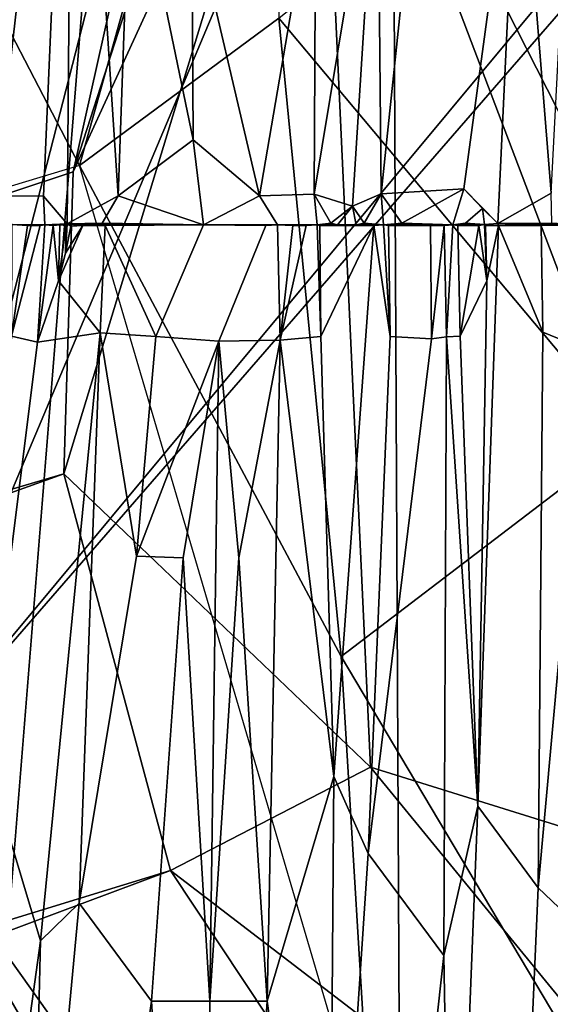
# Model space of a CAD drawing. Header units: millimetres. Extents: x -359 to 363, y -484 to 317.
# Tile 31 of 74: x -31 to -21, y -15 to 4. Entities that reach past the tile are written whole.
import ezdxf

# ---------------------------------------------------------------- set-up
doc = ezdxf.new("R2010")
doc.units = ezdxf.units.MM
doc.layers.add('Layer 01', color=7, linetype='Continuous', true_color=0x000000)

msp = doc.modelspace()

# ---------------------------------------------------------------- linework, layer by layer
at = {"layer": 'Layer 01'}
for points in [[(-4.469, 126.063, 479.001), (-24.22, 72.889, 479.038), (-22.597, -249.078, 479.034), (-0.024, -249.324, 478.999)], [(-24.22, 72.889, 479.038), (-47.321, 125.52, 479.127), (-50.117, -248.859, 479.143)], [(0.161, -68.421, 399), (-48.374, -68.558, 398.888), (-26.513, 104.826, 398.966), (-1.931, 105.304, 399.003)], [(-48.374, -68.558, 398.888), (-56.09, 103.482, 398.859), (-26.513, 104.826, 398.966)], [(-24.22, 72.889, 479.038), (-50.117, -248.859, 479.143), (-22.597, -249.078, 479.034)], [(4.683, 35.151, 227.615), (6.164, 34.939, 227.615), (-33.448, -10.683, 227.615)], [(4.683, 35.151, 227.615), (-33.448, -10.683, 227.615), (-15.647, 31.57, 227.615)], [(6.164, 34.939, 227.615), (-20.753, -28.549, 227.615), (-33.448, -10.683, 227.615)], [(-15.647, 31.57, 227.615), (-33.448, -10.683, 227.615), (-24.156, 25.532, 227.615)], [(-28.804, 20.071, 227.615), (-24.156, 25.532, 227.615), (-34.749, -4.848, 227.615)], [(-34.749, -4.848, 227.615), (-24.156, 25.532, 227.615), (-33.448, -10.683, 227.615)], [(-28.804, 20.071, 227.615), (-34.749, -4.848, 227.615), (-31.234, 15.983, 227.615)], [(-24.644, 17.313, 212.339), (-28.571, 7.018, 185.419), (-29.933, 0.93, 210.612)], [(-25.304, 11.012, 227.307), (-24.644, 17.313, 212.339), (-29.933, 0.93, 210.612)], [(-33.252, 7.676, 155.887), (-25.928, 14.958, 155.637), (-29.813, 1.05, 155.856)], [(-29.813, 1.05, 155.856), (-25.928, 14.958, 155.637), (-26.05, 3.831, 101.2)], [(-20.594, 1.721, 227.161), (-14.81, 14.134, 227.408), (-25.304, 11.012, 227.307)], [(-32.106, 10.219, 330.026), (-31.412, 0.473, 340.25), (-29.932, 13.422, 328.246)], [(-31.412, 0.473, 340.25), (-30.49, 0.47, 340.849), (-29.932, 13.422, 328.246)], [(-29.932, 13.422, 328.246), (-30.49, 0.47, 340.849), (-30.042, -0.053, 341.656)], [(-29.932, 13.422, 328.246), (-30.042, -0.053, 341.656), (-29.083, 0.475, 341.716)], [(-28.843, 7.226, 335.107), (-29.932, 13.422, 328.246), (-29.083, 0.475, 341.716)], [(-21.522, 8.214, 337.784), (-20.906, 0.525, 345.726), (-20.258, 13.049, 333.455)], [(-24.186, 7.739, 337.076), (-24.118, 0.512, 344.34), (-22.849, 12.694, 332.734)], [(-22.849, 12.694, 332.734), (-24.118, 0.512, 344.34), (-22.558, 0.61, 344.95), (-21.522, 8.214, 337.784)], [(-19.432, -4.068, 101.117), (-26.05, 3.831, 101.2), (-16.897, 11.185, 101.103)], [(-29.933, 0.93, 210.612), (-30.107, -4.773, 214.136), (-25.304, 11.012, 227.307)], [(-24.319, -10.317, 227.267), (-25.304, 11.012, 227.307), (-30.107, -4.773, 214.136)], [(-25.304, 11.012, 227.307), (-24.319, -10.317, 227.267), (-16.266, -12.827, 227.373)], [(-16.266, -12.827, 227.373), (-20.594, 1.721, 227.161), (-25.304, 11.012, 227.307)], [(-22.558, 0.61, 344.95), (-21.916, -0.046, 345.881), (-21.522, 8.214, 337.784)], [(-21.522, 8.214, 337.784), (-21.916, -0.046, 345.881), (-20.906, 0.525, 345.726)], [(-142.245, -30.069, 133.288), (-28.571, 7.018, 185.419), (-33.252, 7.676, 155.887)], [(-29.813, 1.05, 155.856), (-72.637, -11.908, 149.258), (-33.252, 7.676, 155.887)], [(-24.186, 7.739, 337.076), (-25.353, 6.688, 337.556), (-25.385, 0.504, 343.725)], [(-25.385, 0.504, 343.725), (-24.659, 0.279, 344.309), (-24.186, 7.739, 337.076)], [(-24.186, 7.739, 337.076), (-24.659, 0.279, 344.309), (-24.118, 0.512, 344.34)], [(-27.667, 1.534, 341.478), (-28.843, 7.226, 335.107), (-29.083, 0.475, 341.716)], [(-28.843, 7.226, 335.107), (-27.667, 1.534, 341.478), (-27.694, 5.936, 337.06)], [(-28.571, 7.018, 185.419), (-312.592, -88.532, 79.645), (-317.892, -94.037, 108.077)], [(-187.762, -51.413, 157.65), (-28.571, 7.018, 185.419), (-317.892, -94.037, 108.077)], [(-28.571, 7.018, 185.419), (-142.245, -30.069, 133.288), (-312.592, -88.532, 79.645)], [(-29.933, 0.93, 210.612), (-28.571, 7.018, 185.419), (-187.762, -51.413, 157.65)], [(-27.694, 5.936, 337.06), (-26.411, 0.477, 343.225), (-25.353, 6.688, 337.556)], [(-25.353, 6.688, 337.556), (-26.411, 0.477, 343.225), (-25.385, 0.504, 343.725)], [(-26.411, 0.477, 343.225), (-27.694, 5.936, 337.06), (-27.667, 1.534, 341.478)], [(-26.05, 3.831, 101.2), (-24.873, -8.226, 101.197), (-29.813, 1.05, 155.856)], [(-26.05, 3.831, 101.2), (-19.432, -4.068, 101.117), (-24.873, -8.226, 101.197)], [(-27.667, 1.534, 341.478), (-29.083, 0.475, 341.716), (-27.471, -0.071, 343.192)], [(-26.411, 0.477, 343.225), (-27.667, 1.534, 341.478), (-27.471, -0.071, 343.192)], [(-187.762, -51.413, 157.65), (-30.107, -4.773, 214.136), (-29.933, 0.93, 210.612)], [(-24.3, -17.699, 155.708), (-29.813, 1.05, 155.856), (-24.873, -8.226, 101.197)], [(-23.73, -0.04, 345.071), (-22.558, 0.61, 344.95), (-24.118, 0.512, 344.34)], [(-23.73, -0.04, 345.071), (-22.765, -0.07, 345.537), (-22.558, 0.61, 344.95)], [(-22.558, 0.61, 344.95), (-22.765, -0.07, 345.537), (-22.524, -0.04, 345.612), (-22.202, 0.239, 345.474)], [(-22.558, 0.61, 344.95), (-22.202, 0.239, 345.474), (-21.916, -0.046, 345.881)], [(-30.469, -0.071, 341.401), (-30.49, 0.47, 340.849), (-31.412, 0.473, 340.25), (-31.088, -0.065, 341)], [(-30.469, -0.071, 341.401), (-30.042, -0.053, 341.656), (-30.49, 0.47, 340.849)], [(-29.381, -0.042, 342.051), (-29.083, 0.475, 341.716), (-30.042, -0.053, 341.656)], [(-29.381, -0.042, 342.051), (-27.471, -0.071, 343.192), (-29.083, 0.475, 341.716)], [(-26.411, 0.477, 343.225), (-27.471, -0.071, 343.192), (-26.071, -0.071, 343.946)], [(-25.325, -0.07, 344.328), (-25.385, 0.504, 343.725), (-26.411, 0.477, 343.225), (-26.071, -0.071, 343.946)], [(-24.659, 0.279, 344.309), (-25.385, 0.504, 343.725), (-25.069, -0.04, 344.426)], [(-25.069, -0.04, 344.426), (-25.385, 0.504, 343.725), (-25.325, -0.07, 344.328)], [(-24.438, -0.04, 344.734), (-24.118, 0.512, 344.34), (-24.659, 0.279, 344.309)], [(-24.438, -0.04, 344.734), (-24.07, -0.07, 344.94), (-24.118, 0.512, 344.34)], [(-24.07, -0.07, 344.94), (-23.73, -0.04, 345.071), (-24.118, 0.512, 344.34)], [(-20.906, 0.525, 345.726), (-21.916, -0.046, 345.881), (-20.894, -0.038, 346.293)], [(-24.94, -0.07, 344.52), (-24.659, 0.279, 344.309), (-25.069, -0.04, 344.426)], [(-24.659, 0.279, 344.309), (-24.94, -0.07, 344.52), (-24.59, -0.071, 344.69)], [(-24.438, -0.04, 344.734), (-24.659, 0.279, 344.309), (-24.59, -0.071, 344.69)], [(-22.524, -0.04, 345.612), (-22.168, -0.066, 345.791), (-22.202, 0.239, 345.474)], [(-21.916, -0.046, 345.881), (-22.202, 0.239, 345.474), (-22.168, -0.066, 345.791)], [(-31.088, -0.065, 341), (-31.097, -2.176, 342.08), (-30.793, -0.083, 341.2)], [(-30.606, -2.287, 342.447), (-30.469, -0.071, 341.401), (-30.552, -0.083, 341.355), (-31.097, -2.176, 342.08)], [(-31.097, -2.176, 342.08), (-30.552, -0.083, 341.355), (-30.793, -0.083, 341.2)], [(-30.793, -0.083, 341.2), (-30.469, -0.071, 341.401), (-31.088, -0.065, 341)], [(-30.793, -0.083, 341.2), (-30.552, -0.083, 341.355), (-30.469, -0.071, 341.401)], [(-30.469, -0.071, 341.401), (-30.606, -2.287, 342.447), (-30.31, -0.083, 341.51)], [(-30.209, -1.131, 342.107), (-30.31, -0.083, 341.51), (-30.606, -2.287, 342.447)], [(-30.042, -0.053, 341.656), (-30.469, -0.071, 341.401), (-30.183, -0.071, 341.583)], [(-30.183, -0.071, 341.583), (-30.469, -0.071, 341.401), (-30.31, -0.083, 341.51)], [(-30.31, -0.083, 341.51), (-30.209, -1.131, 342.107), (-30.183, -0.071, 341.583)], [(-30.209, -1.131, 342.107), (-30.066, -0.083, 341.664), (-30.183, -0.071, 341.583)], [(-29.424, -2.113, 343.08), (-29.327, -0.083, 342.12), (-29.751, -0.087, 341.861), (-30.209, -1.131, 342.107)], [(-30.076, -0.607, 341.923), (-30.066, -0.083, 341.664), (-30.209, -1.131, 342.107)], [(-30.209, -1.131, 342.107), (-29.751, -0.087, 341.861), (-30.076, -0.607, 341.923)], [(-30.042, -0.053, 341.656), (-30.183, -0.071, 341.583), (-30.066, -0.083, 341.664)], [(-30.076, -0.607, 341.923), (-29.976, -0.097, 341.707), (-30.042, -0.053, 341.656)], [(-30.066, -0.083, 341.664), (-30.076, -0.607, 341.923), (-30.042, -0.053, 341.656)], [(-29.751, -0.087, 341.861), (-29.976, -0.097, 341.707), (-30.076, -0.607, 341.923)], [(-27.471, -0.071, 343.192), (-29.381, -0.042, 342.051), (-30.042, -0.053, 341.656)], [(-30.042, -0.053, 341.656), (-29.327, -0.083, 342.12), (-27.471, -0.071, 343.192)], [(-29.751, -0.087, 341.861), (-29.327, -0.083, 342.12), (-30.042, -0.053, 341.656)], [(-30.042, -0.053, 341.656), (-29.976, -0.097, 341.707), (-29.751, -0.087, 341.861)], [(-29.424, -2.113, 343.08), (-28.369, -2.181, 343.73), (-29.327, -0.083, 342.12)], [(-29.327, -0.083, 342.12), (-28.369, -2.181, 343.73), (-27.471, -0.071, 343.192)], [(-27.471, -0.071, 343.192), (-28.369, -2.181, 343.73), (-27.182, -2.27, 344.429), (-26.295, -0.083, 343.836)], [(-26.295, -0.083, 343.836), (-26.071, -0.071, 343.946), (-27.471, -0.071, 343.192)], [(-26.021, -2.253, 345.03), (-26.071, -0.071, 343.946), (-26.295, -0.083, 343.836), (-27.182, -2.27, 344.429)], [(-25.325, -0.07, 344.328), (-26.071, -0.071, 343.946), (-25.787, -0.083, 344.1)], [(-26.071, -0.071, 343.946), (-26.021, -2.253, 345.03), (-25.787, -0.083, 344.1)], [(-25.259, -2.181, 345.372), (-25.325, -0.07, 344.328), (-25.532, -0.083, 344.23), (-26.021, -2.253, 345.03)], [(-26.021, -2.253, 345.03), (-25.532, -0.083, 344.23), (-25.787, -0.083, 344.1)], [(-25.532, -0.083, 344.23), (-25.325, -0.07, 344.328), (-25.787, -0.083, 344.1)], [(-25.325, -0.07, 344.328), (-24.94, -0.07, 344.52), (-25.069, -0.04, 344.426)], [(-25.277, -0.084, 344.36), (-24.94, -0.07, 344.52), (-25.325, -0.07, 344.328)], [(-25.325, -0.07, 344.328), (-25.259, -2.181, 345.372), (-25.277, -0.084, 344.36)], [(-24.94, -0.07, 344.52), (-25.277, -0.084, 344.36), (-24.255, -0.087, 344.855)], [(-24.255, -0.087, 344.855), (-25.277, -0.084, 344.36), (-25.259, -2.181, 345.372)], [(-25.259, -2.181, 345.372), (-25.008, -10.493, 349.47), (-24.255, -0.087, 344.855)], [(-24.363, -11.945, 350.444), (-23.947, -2.181, 345.997), (-24.255, -0.087, 344.855), (-25.008, -10.493, 349.47)], [(-24.94, -0.07, 344.52), (-24.255, -0.087, 344.855), (-24.59, -0.071, 344.69)], [(-24.59, -0.071, 344.69), (-24.07, -0.07, 344.94), (-24.438, -0.04, 344.734)], [(-24.59, -0.071, 344.69), (-24.255, -0.087, 344.855), (-24.07, -0.07, 344.94)], [(-24.255, -0.087, 344.855), (-23.947, -2.181, 345.997), (-24.07, -0.07, 344.94)], [(-23.73, -0.04, 345.071), (-24.07, -0.07, 344.94), (-22.765, -0.07, 345.537)], [(-24.07, -0.07, 344.94), (-23.186, -0.083, 345.355), (-22.765, -0.07, 345.537)], [(-24.07, -0.07, 344.94), (-23.947, -2.181, 345.997), (-23.98, -0.082, 344.991)], [(-23.98, -0.082, 344.991), (-23.186, -0.083, 345.355), (-24.07, -0.07, 344.94)], [(-23.169, -2.228, 346.366), (-23.186, -0.083, 345.355), (-23.98, -0.082, 344.991), (-23.947, -2.181, 345.997)], [(-22.765, -0.07, 345.537), (-23.186, -0.083, 345.355), (-22.927, -0.083, 345.471)], [(-23.169, -2.228, 346.366), (-22.927, -0.083, 345.471), (-23.186, -0.083, 345.355)], [(-23.169, -2.228, 346.366), (-22.886, -2.186, 346.473), (-22.927, -0.083, 345.471)], [(-22.927, -0.083, 345.471), (-22.886, -2.186, 346.473), (-22.765, -0.07, 345.537)], [(-22.765, -0.07, 345.537), (-22.886, -2.186, 346.473), (-22.625, -2.177, 346.584), (-22.668, -0.083, 345.586)], [(-22.765, -0.07, 345.537), (-22.168, -0.066, 345.791), (-22.524, -0.04, 345.612)], [(-22.765, -0.07, 345.537), (-22.276, -0.084, 345.756), (-22.168, -0.066, 345.791)], [(-22.668, -0.083, 345.586), (-22.276, -0.084, 345.756), (-22.765, -0.07, 345.537)], [(-22.668, -0.083, 345.586), (-22.625, -2.177, 346.584), (-22.276, -0.084, 345.756)], [(-22.625, -2.177, 346.584), (-22.122, -1.13, 346.309), (-22.276, -0.084, 345.756)], [(-21.901, -0.087, 345.919), (-22.295, -11.054, 350.875), (-21.152, -12.596, 352.027), (-21.065, -2.098, 347.192)], [(-22.295, -11.054, 350.875), (-21.901, -0.087, 345.919), (-22.122, -1.13, 346.309)], [(-22.276, -0.084, 345.756), (-22.122, -1.13, 346.309), (-22.168, -0.066, 345.791)], [(-22.168, -0.066, 345.791), (-22.146, -0.083, 345.812), (-21.901, -0.087, 345.919), (-21.916, -0.046, 345.881)], [(-22.168, -0.066, 345.791), (-22.122, -1.13, 346.309), (-22.146, -0.083, 345.812)], [(-22.146, -0.083, 345.812), (-22.122, -1.13, 346.309), (-21.901, -0.087, 345.919)], [(-20.894, -0.038, 346.293), (-21.916, -0.046, 345.881), (-20.405, -0.07, 346.518)], [(-21.916, -0.046, 345.881), (-21.094, -0.083, 346.25), (-20.405, -0.07, 346.518)], [(-21.901, -0.087, 345.919), (-21.094, -0.083, 346.25), (-21.916, -0.046, 345.881)], [(-21.094, -0.083, 346.25), (-21.901, -0.087, 345.919), (-21.065, -2.098, 347.192)], [(-21.094, -0.083, 346.25), (-21.065, -2.098, 347.192), (-20.232, -2.441, 347.672), (-20.405, -0.07, 346.518)], [(-29.424, -2.113, 343.08), (-30.209, -1.131, 342.107), (-30.606, -2.287, 342.447)], [(-22.295, -11.054, 350.875), (-22.122, -1.13, 346.309), (-22.625, -2.177, 346.584)], [(-30.549, -13.595, 348.234), (-29.424, -2.113, 343.08), (-30.606, -2.287, 342.447), (-31.594, -10.129, 345.868)], [(-31.594, -10.129, 345.868), (-30.606, -2.287, 342.447), (-31.097, -2.176, 342.08)], [(-30.549, -13.595, 348.234), (-29.818, -12.883, 348.273), (-29.424, -2.113, 343.08)], [(-28.735, -6.33, 345.585), (-29.424, -2.113, 343.08), (-29.818, -12.883, 348.273)], [(-28.735, -6.33, 345.585), (-28.369, -2.181, 343.73), (-29.424, -2.113, 343.08)], [(-28.735, -6.33, 345.585), (-27.182, -2.27, 344.429), (-28.369, -2.181, 343.73)], [(-25.008, -10.493, 349.47), (-25.259, -2.181, 345.372), (-26.021, -2.253, 345.03)], [(-23.947, -2.181, 345.997), (-24.363, -11.945, 350.444), (-23.169, -2.228, 346.366)], [(-22.933, -13.872, 351.945), (-22.886, -2.186, 346.473), (-23.169, -2.228, 346.366), (-24.363, -11.945, 350.444)], [(-22.933, -13.872, 351.945), (-22.295, -11.054, 350.875), (-22.886, -2.186, 346.473)], [(-22.295, -11.054, 350.875), (-22.625, -2.177, 346.584), (-22.886, -2.186, 346.473)], [(-20.232, -2.441, 347.672), (-21.065, -2.098, 347.192), (-21.152, -12.596, 352.027)], [(-28.735, -6.33, 345.585), (-27.852, -6.365, 346.08), (-27.182, -2.27, 344.429)], [(-27.349, -14.74, 350.445), (-27.182, -2.27, 344.429), (-27.852, -6.365, 346.08)], [(-26.804, -6.365, 346.623), (-27.182, -2.27, 344.429), (-27.349, -14.74, 350.445)], [(-26.804, -6.365, 346.623), (-26.021, -2.253, 345.03), (-27.182, -2.27, 344.429)], [(-26.266, -14.74, 350.948), (-26.021, -2.253, 345.03), (-26.804, -6.365, 346.623)], [(-25.008, -10.493, 349.47), (-26.021, -2.253, 345.03), (-26.266, -14.74, 350.948)], [(-21.152, -12.596, 352.027), (-19.583, -14.097, 353.27), (-20.232, -2.441, 347.672)], [(-24.873, -8.226, 101.197), (-19.432, -4.068, 101.117), (-18.53, -18.901, 101.244)], [(-187.762, -51.413, 157.65), (-188.317, -61.51, 159.298), (-30.107, -4.773, 214.136)], [(-188.317, -61.51, 159.298), (-28.097, -12.271, 214.928), (-30.107, -4.773, 214.136)], [(-30.107, -4.773, 214.136), (-28.097, -12.271, 214.928), (-24.319, -10.317, 227.267)], [(-28.455, -14.74, 349.906), (-27.852, -6.365, 346.08), (-28.735, -6.33, 345.585), (-29.818, -12.883, 348.273)], [(-28.455, -14.74, 349.906), (-27.349, -14.74, 350.445), (-27.852, -6.365, 346.08)], [(-27.349, -14.74, 350.445), (-26.266, -14.74, 350.948), (-26.804, -6.365, 346.623)], [(-24.873, -8.226, 101.197), (-18.53, -18.901, 101.244), (-24.3, -17.699, 155.708)], [(-31.869, -23.115, 352.388), (-30.549, -13.595, 348.234), (-31.594, -10.129, 345.868)], [(-28.097, -12.271, 214.928), (-13.662, -23.331, 226.994), (-24.319, -10.317, 227.267)], [(-24.319, -10.317, 227.267), (-13.662, -23.331, 226.994), (-16.266, -12.827, 227.373)], [(-25.106, -23.115, 355.478), (-25.008, -10.493, 349.47), (-26.266, -14.74, 350.948)], [(-24.363, -11.945, 350.444), (-25.008, -10.493, 349.47), (-25.106, -23.115, 355.478)], [(-31.248, -16.093, 227.615), (-33.448, -10.683, 227.615), (-25.657, -24.142, 227.615)], [(-20.753, -28.549, 227.615), (-25.657, -24.142, 227.615), (-33.448, -10.683, 227.615)], [(-22.295, -11.054, 350.875), (-22.933, -13.872, 351.945), (-22.77, -23.115, 356.363)], [(-22.295, -11.054, 350.875), (-22.77, -23.115, 356.363), (-21.612, -23.115, 356.769), (-21.152, -12.596, 352.027)], [(-24.363, -11.945, 350.444), (-25.106, -23.115, 355.478), (-23.945, -23.115, 355.928), (-22.933, -13.872, 351.945)], [(-165.795, -63.736, 163.061), (-28.097, -12.271, 214.928), (-188.317, -61.51, 159.298)], [(-165.795, -63.736, 163.061), (-23.947, -18.524, 210.475), (-28.097, -12.271, 214.928)], [(-28.097, -12.271, 214.928), (-23.947, -18.524, 210.475), (-13.662, -23.331, 226.994)], [(-20.441, -23.115, 357.159), (-19.583, -14.097, 353.27), (-21.152, -12.596, 352.027), (-21.612, -23.115, 356.769)], [(-29.818, -12.883, 348.273), (-30.549, -13.595, 348.234), (-30.777, -23.115, 352.943)], [(-29.664, -23.115, 353.486), (-28.455, -14.74, 349.906), (-29.818, -12.883, 348.273), (-30.777, -23.115, 352.943)], [(-31.869, -23.115, 352.388), (-30.777, -23.115, 352.943), (-30.549, -13.595, 348.234)], [(-23.945, -23.115, 355.928), (-22.77, -23.115, 356.363), (-22.933, -13.872, 351.945)], [(-28.455, -14.74, 349.906), (-29.664, -23.115, 353.486), (-27.406, -31.49, 358.616)], [(-27.406, -31.49, 358.616), (-27.349, -14.74, 350.445), (-28.455, -14.74, 349.906)], [(-26.266, -14.74, 350.948), (-27.349, -14.74, 350.445), (-27.406, -31.49, 358.616)], [(-25.106, -23.115, 355.478), (-26.266, -14.74, 350.948), (-27.406, -31.49, 358.616)]]:
    msp.add_3dface(points, dxfattribs=at)

doc.saveas('drawing.dxf')
